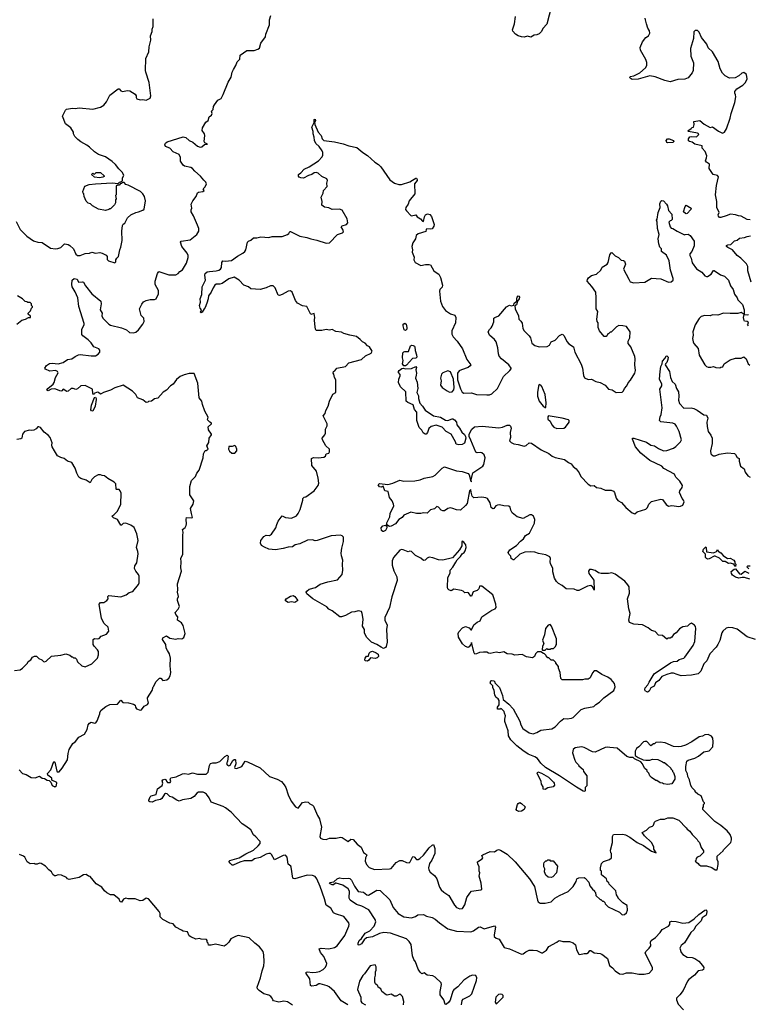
# Model space of a CAD drawing. Extents: x 2220520 to 2384350, y 721165 to 893491.
# Tile 197 of 256: x 2339110 to 2347728, y 817142 to 828785. Entities that reach past the tile are written whole.
import ezdxf

# ---------------------------------------------------------------- set-up
doc = ezdxf.new("R2010")
doc.units = 0

msp = doc.modelspace()

# ---------------------------------------------------------------- linework, layer by layer
at = {"layer": '0CON20XD'}
for points in [[(2345402, 828945), (2345345, 828732), (2345299, 828681), (2345281, 828645), (2345255, 828620), (2345225, 828606), (2345196, 828604), (2345155, 828578), (2345115, 828592), (2345075, 828580), (2345045, 828582), (2345005, 828593), (2344973, 828615), (2344941, 828651), (2344940, 828665), (2344964, 828736), (2344976, 828824)], [(2339103, 819915), (2339145, 819873), (2339185, 819859), (2339245, 819823), (2339295, 819820), (2339345, 819838), (2339375, 819817), (2339405, 819812), (2339435, 819792), (2339458, 819788), (2339478, 819768), (2339495, 819730), (2339525, 819712), (2339545, 819730), (2339548, 819765), (2339492, 819792), (2339492, 819815), (2339441, 819851), (2339438, 819872), (2339477, 819915), (2339515, 820012), (2339526, 820005), (2339549, 819899), (2339555, 819892), (2339575, 819892), (2339614, 819936), (2339676, 820034), (2339682, 820108), (2339696, 820155), (2339738, 820225), (2339771, 820249), (2339810, 820300), (2339875, 820337), (2339908, 820392), (2339918, 820445), (2339935, 820467), (2339955, 820477), (2339995, 820468), (2340009, 820471), (2340026, 820494), (2340058, 820575), (2340058, 820592), (2340075, 820620), (2340130, 820665), (2340175, 820687), (2340268, 820692), (2340305, 820738), (2340331, 820711), (2340396, 820706), (2340455, 820692), (2340475, 820680), (2340478, 820655), (2340490, 820635), (2340535, 820622), (2340550, 820625), (2340584, 820666), (2340623, 820687), (2340632, 820705), (2340620, 820755), (2340623, 820767), (2340676, 820854), (2340688, 820895), (2340698, 820905), (2340720, 820955), (2340765, 821000), (2340778, 820998), (2340805, 820970), (2340852, 820978), (2340875, 821000), (2340888, 821025), (2340896, 821065), (2340889, 821145), (2340894, 821235), (2340881, 821285), (2340860, 821325), (2340844, 821355), (2340839, 821395), (2340799, 821455), (2340802, 821475), (2340845, 821499), (2340885, 821471), (2340955, 821460), (2340985, 821468), (2341026, 821464), (2341051, 821479), (2341067, 821525), (2341045, 821620), (2341025, 821652), (2340978, 821685), (2340980, 821725), (2340955, 821750), (2340948, 821775), (2340986, 821814), (2340999, 821845), (2340977, 821915), (2340978, 821935), (2340990, 821965), (2340977, 822015), (2340982, 822045), (2340978, 822115), (2341024, 822265), (2341016, 822305), (2341021, 822375), (2341017, 822415), (2341038, 822465), (2341038, 822685), (2341044, 822725), (2341037, 822755), (2341069, 822781), (2341078, 822805), (2341083, 822825), (2341080, 822875), (2341085, 822898), (2341145, 822894), (2341155, 822900), (2341141, 822945), (2341130, 823005), (2341162, 823058), (2341170, 823095), (2341124, 823165), (2341123, 823265), (2341144, 823336), (2341188, 823382), (2341206, 823424), (2341232, 823458), (2341279, 823605), (2341285, 823650), (2341305, 823690), (2341315, 823690), (2341338, 823705), (2341323, 823747), (2341347, 823785), (2341350, 823835), (2341380, 823875), (2341380, 823885), (2341342, 823935), (2341338, 823972), (2341380, 824005), (2341380, 824015), (2341360, 824025), (2341333, 824053), (2341340, 824085), (2341300, 824155), (2341273, 824235), (2341266, 824276), (2341234, 824315), (2341216, 824486), (2341175, 824600), (2341115, 824602), (2341055, 824587), (2341008, 824565), (2340965, 824530), (2340924, 824476), (2340894, 824456), (2340845, 824406), (2340808, 824382), (2340745, 824308), (2340705, 824302), (2340670, 824275), (2340635, 824272), (2340625, 824262), (2340605, 824258), (2340568, 824288), (2340505, 824312), (2340484, 824354), (2340445, 824394), (2340335, 824462), (2340235, 824433), (2340185, 824404), (2340102, 824378), (2340075, 824360), (2340065, 824358), (2340042, 824375), (2340025, 824379), (2339992, 824365), (2339985, 824350), (2339974, 824364), (2339972, 824415), (2339885, 824460), (2339835, 824456), (2339795, 824420), (2339776, 824414), (2339744, 824424), (2339717, 824423), (2339685, 824394), (2339668, 824388), (2339625, 824418), (2339608, 824395), (2339595, 824391), (2339525, 824422), (2339483, 824417), (2339445, 824398), (2339432, 824405), (2339443, 824425), (2339505, 824474), (2339519, 824495), (2339534, 824556), (2339565, 824610), (2339557, 824625), (2339535, 824636), (2339465, 824627), (2339415, 824652), (2339408, 824665), (2339428, 824695), (2339462, 824718), (2339495, 824724), (2339565, 824714), (2339625, 824731), (2339674, 824766), (2339726, 824774), (2339765, 824804), (2339805, 824822), (2339826, 824826), (2339955, 824809), (2340005, 824809), (2340039, 824831), (2340057, 824855), (2340058, 824878), (2340048, 824895), (2339988, 824918), (2339956, 824966), (2339921, 825001), (2339857, 825045), (2339845, 825062), (2339847, 825125), (2339872, 825175), (2339873, 825193), (2339811, 825395), (2339799, 825495), (2339768, 825568), (2339729, 825625), (2339727, 825655), (2339730, 825705), (2339754, 825726), (2339788, 825715), (2339805, 825683), (2339854, 825686), (2339865, 825680), (2339890, 825640), (2339965, 825544), (2340068, 825458), (2340074, 825426), (2340062, 825355), (2340086, 825315), (2340081, 825285), (2340093, 825255), (2340165, 825183), (2340185, 825171), (2340315, 825143), (2340375, 825117), (2340408, 825088), (2340455, 825081), (2340485, 825091), (2340515, 825116), (2340568, 825185), (2340584, 825215), (2340577, 825255), (2340548, 825288), (2340527, 825365), (2340555, 825423), (2340573, 825447), (2340605, 825463), (2340655, 825475), (2340705, 825476), (2340723, 825485), (2340751, 825545), (2340752, 825582), (2340714, 825655), (2340711, 825695), (2340741, 825785), (2340755, 825807), (2340875, 825768), (2340955, 825770), (2340985, 825782), (2341004, 825806), (2341035, 825827), (2341084, 825905), (2341102, 825975), (2341102, 825995), (2341089, 826025), (2341026, 826105), (2341014, 826156), (2341020, 826165), (2341127, 826183), (2341206, 826244), (2341228, 826285), (2341227, 826315), (2341214, 826354), (2341166, 826465), (2341137, 826515), (2341138, 826535), (2341147, 826555), (2341137, 826603), (2341156, 826644), (2341198, 826695), (2341212, 826738), (2341225, 826746), (2341277, 826753), (2341292, 826765), (2341280, 826785), (2341305, 826810), (2341318, 826845), (2341312, 826865), (2341288, 826888), (2341250, 826935), (2341183, 826993), (2341155, 827027), (2341135, 827037), (2341058, 827055), (2341045, 827064), (2341014, 827114), (2341011, 827155), (2340995, 827193), (2340925, 827221), (2340885, 827267), (2340833, 827285), (2340827, 827305), (2340836, 827325), (2340855, 827340), (2341045, 827400), (2341075, 827391), (2341115, 827356), (2341158, 827338), (2341215, 827290), (2341245, 827277), (2341265, 827280), (2341295, 827310), (2341330, 827315), (2341300, 827330), (2341292, 827345), (2341298, 827415), (2341294, 827435), (2341270, 827475), (2341274, 827505), (2341313, 827575), (2341338, 827595), (2341350, 827635), (2341380, 827655), (2341388, 827675), (2341380, 827705), (2341400, 827725), (2341403, 827757), (2341415, 827780), (2341455, 827832), (2341492, 827855), (2341518, 827902), (2341576, 828045), (2341611, 828105), (2341624, 828165), (2341637, 828195), (2341668, 828245), (2341684, 828286), (2341712, 828318), (2341718, 828365), (2341795, 828422), (2341885, 828423), (2341925, 828437), (2341945, 828450), (2341964, 828506), (2342016, 828584), (2342021, 828615), (2342063, 828725), (2342063, 828785), (2342080, 828835)], [(2339069, 826399), (2339115, 826303), (2339194, 826224), (2339275, 826171), (2339325, 826156), (2339375, 826150), (2339474, 826085), (2339535, 826076), (2339562, 826078), (2339598, 826092), (2339635, 826130), (2339645, 826133), (2339685, 826126), (2339705, 826114), (2339745, 826074), (2339775, 826013), (2339795, 825998), (2339825, 825998), (2339885, 826020), (2339935, 826024), (2339965, 826036), (2340005, 826026), (2340057, 826033), (2340086, 826026), (2340132, 826002), (2340143, 825985), (2340145, 825950), (2340160, 825935), (2340235, 825910), (2340247, 825923), (2340248, 825945), (2340258, 825965), (2340277, 825985), (2340293, 826065), (2340307, 826095), (2340322, 826175), (2340317, 826285), (2340325, 826350), (2340334, 826366), (2340355, 826380), (2340387, 826443), (2340424, 826476), (2340485, 826507), (2340517, 826513), (2340568, 826532), (2340584, 826546), (2340600, 826645), (2340586, 826696), (2340568, 826725), (2340538, 826755), (2340395, 826830), (2340365, 826838), (2340345, 826860), (2340325, 826860), (2340315, 826850), (2340302, 826848), (2340285, 826830), (2340265, 826830), (2340252, 826818), (2340250, 826715), (2340242, 826705), (2340250, 826665), (2340242, 826655), (2340242, 826618), (2340230, 826595), (2340185, 826550), (2340175, 826550), (2340165, 826540), (2340125, 826530), (2340043, 826543), (2339970, 826585), (2339947, 826607), (2339920, 826615), (2339895, 826640), (2339873, 826693), (2339870, 826725), (2339860, 826735), (2339858, 826755), (2339880, 826815), (2339933, 826837), (2340005, 826846), (2340205, 826856), (2340275, 826850), (2340290, 826865), (2340315, 826870), (2340328, 826882), (2340327, 826913), (2340342, 826945), (2340323, 826983), (2340281, 827021), (2340243, 827073), (2340205, 827108), (2340125, 827163), (2340042, 827192), (2339995, 827223), (2339935, 827277), (2339905, 827303), (2339835, 827341), (2339798, 827368), (2339763, 827405), (2339748, 827435), (2339746, 827455), (2339716, 827505), (2339653, 827553), (2339618, 827645), (2339650, 827715), (2339665, 827726), (2339735, 827740), (2339765, 827734), (2339815, 827744), (2339975, 827729), (2340065, 827749), (2340107, 827775), (2340137, 827815), (2340178, 827892), (2340275, 827968), (2340285, 827968), (2340306, 827946), (2340325, 827936), (2340385, 827950), (2340414, 827944), (2340474, 827904), (2340486, 827886), (2340487, 827865), (2340495, 827851), (2340535, 827838), (2340565, 827840), (2340605, 827832), (2340653, 827857), (2340662, 827885), (2340643, 828043), (2340604, 828164), (2340598, 828185), (2340602, 828325), (2340638, 828405), (2340642, 828465), (2340662, 828545), (2340657, 828593), (2340678, 828645), (2340678, 828675), (2340688, 828705), (2340690, 828795)], [(2347053, 827497), (2347065, 827510), (2347080, 827515), (2347088, 827545), (2347085, 827580), (2347155, 827592), (2347205, 827548), (2347275, 827512), (2347305, 827518), (2347375, 827468), (2347423, 827443), (2347446, 827454), (2347472, 827495), (2347515, 827620), (2347526, 827675), (2347567, 827805), (2347581, 827875), (2347577, 827897), (2347567, 827915), (2347570, 827935), (2347594, 827966), (2347665, 828012), (2347695, 828042), (2347716, 828085), (2347706, 828136), (2347675, 828162), (2347650, 828155), (2347615, 828122), (2347572, 828098), (2347505, 828092), (2347455, 828122), (2347422, 828155), (2347397, 828205), (2347370, 828290), (2347305, 828407), (2347254, 828454), (2347236, 828495), (2347173, 828575), (2347146, 828636), (2347129, 828659), (2347098, 828658), (2347085, 828640), (2347078, 828562), (2347044, 828445), (2347047, 828355), (2347080, 828275), (2347077, 828185), (2347064, 828156), (2347015, 828098), (2346976, 828084), (2346895, 828077), (2346805, 828050), (2346740, 828065), (2346625, 828109), (2346565, 828120), (2346425, 828084), (2346355, 828079), (2346332, 828095), (2346328, 828105), (2346332, 828115), (2346375, 828122), (2346445, 828156), (2346511, 828215), (2346529, 828245), (2346528, 828278), (2346517, 828313), (2346452, 828425), (2346450, 828455), (2346478, 828525), (2346517, 828573), (2346546, 828594), (2346562, 828625), (2346558, 828655), (2346540, 828685), (2346523, 828735), (2346512, 828785), (2346508, 828805)], [(2345675, 820552), (2345753, 820627), (2345795, 820642), (2345902, 820665), (2345925, 820688), (2345968, 820715), (2346018, 820765), (2346136, 820854), (2346154, 820896), (2346146, 820936), (2346105, 820982), (2346065, 821010), (2345995, 821043), (2345934, 821084), (2345905, 821087), (2345885, 821062), (2345858, 821002), (2345835, 820988), (2345795, 820988), (2345765, 820979), (2345525, 820978), (2345511, 820995), (2345503, 821065), (2345482, 821115), (2345482, 821135), (2345450, 821175), (2345450, 821185), (2345425, 821210), (2345395, 821210), (2345368, 821238), (2345355, 821240), (2345342, 821252), (2345338, 821268), (2345318, 821288), (2345305, 821290), (2345275, 821310), (2345235, 821310), (2345210, 821285), (2345200, 821255), (2345175, 821240), (2345105, 821252), (2345055, 821280), (2344965, 821272), (2344935, 821282), (2344875, 821288), (2344835, 821308), (2344785, 821300), (2344745, 821307), (2344675, 821290), (2344655, 821293), (2344635, 821307), (2344597, 821307), (2344548, 821302), (2344513, 821287), (2344495, 821282), (2344485, 821300), (2344455, 821420), (2344452, 821405), (2344425, 821368), (2344415, 821362), (2344382, 821372), (2344348, 821405), (2344302, 821485), (2344298, 821525), (2344303, 821545), (2344348, 821595), (2344385, 821609), (2344425, 821594), (2344445, 821570), (2344455, 821570), (2344481, 821629), (2344520, 821660), (2344555, 821677), (2344577, 821725), (2344695, 821804), (2344735, 821820), (2344744, 821836), (2344741, 821875), (2344708, 821985), (2344577, 822087), (2344550, 822085), (2344540, 822055), (2344523, 822037), (2344475, 822018), (2344455, 821968), (2344445, 821968), (2344418, 822008), (2344405, 822013), (2344375, 822008), (2344355, 822028), (2344336, 822036), (2344245, 822050), (2344215, 822032), (2344185, 822042), (2344174, 822054), (2344170, 822075), (2344176, 822184), (2344200, 822245), (2344202, 822275), (2344235, 822312), (2344268, 822372), (2344284, 822396), (2344325, 822438), (2344342, 822468), (2344367, 822483), (2344380, 822505), (2344391, 822545), (2344387, 822575), (2344365, 822608), (2344345, 822620), (2344338, 822605), (2344340, 822565), (2344314, 822516), (2344230, 822420), (2344115, 822393), (2344065, 822396), (2343995, 822422), (2343955, 822428), (2343931, 822419), (2343905, 822393), (2343885, 822390), (2343856, 822416), (2343791, 822451), (2343745, 822497), (2343725, 822500), (2343705, 822493), (2343646, 822516), (2343625, 822519), (2343605, 822513), (2343533, 822425), (2343514, 822386), (2343514, 822335), (2343535, 822268), (2343569, 822195), (2343574, 822155), (2343511, 821959), (2343483, 821835), (2343428, 821715), (2343428, 821685), (2343456, 821625), (2343448, 821575), (2343458, 821425), (2343445, 821372), (2343435, 821360), (2343415, 821351), (2343384, 821364), (2343335, 821398), (2343273, 821423), (2343214, 821485), (2343190, 821535), (2343188, 821575), (2343166, 821615), (2343171, 821695), (2343161, 821765), (2343152, 821785), (2343115, 821796), (2343075, 821782), (2343035, 821778), (2342965, 821741), (2342917, 821723), (2342895, 821724), (2342805, 821794), (2342767, 821815), (2342744, 821844), (2342577, 821937), (2342506, 821995), (2342497, 822015), (2342505, 822029), (2342535, 822049), (2342608, 822072), (2342665, 822109), (2342755, 822137), (2342868, 822162), (2342924, 822226), (2342934, 822275), (2342927, 822345), (2342931, 822395), (2342916, 822445), (2342914, 822475), (2342919, 822535), (2342940, 822615), (2342940, 822665), (2342925, 822680), (2342905, 822688), (2342795, 822681), (2342630, 822625), (2342605, 822622), (2342574, 822634), (2342515, 822630), (2342424, 822586), (2342368, 822575), (2342335, 822551), (2342285, 822549), (2342225, 822531), (2342135, 822518), (2342055, 822524), (2342005, 822548), (2341969, 822569), (2341958, 822595), (2341964, 822625), (2341996, 822674), (2342025, 822688), (2342064, 822686), (2342088, 822702), (2342140, 822775), (2342150, 822815), (2342169, 822855), (2342215, 822918), (2342255, 822900), (2342325, 822891), (2342383, 822917), (2342403, 822945), (2342426, 822994), (2342458, 823105), (2342458, 823125), (2342475, 823140), (2342496, 823144), (2342595, 823213), (2342639, 823275), (2342649, 823305), (2342640, 823365), (2342619, 823445), (2342567, 823515), (2342562, 823595), (2342585, 823609), (2342644, 823604), (2342707, 823613), (2342728, 823625), (2342735, 823650), (2342765, 823660), (2342773, 823675), (2342775, 823708), (2342730, 823745), (2342690, 823815), (2342688, 823835), (2342718, 823875), (2342727, 823895), (2342728, 823945), (2342747, 823983), (2342748, 824005), (2342698, 824102), (2342725, 824130), (2342730, 824165), (2342760, 824215), (2342776, 824274), (2342814, 824356), (2342850, 824375), (2342848, 824525), (2342833, 824553), (2342827, 824595), (2342818, 824605), (2342822, 824625), (2342836, 824634), (2342860, 824665), (2342964, 824686), (2343004, 824726), (2343152, 824765), (2343199, 824811), (2343269, 824841), (2343280, 824865), (2343248, 824915), (2343225, 824927), (2343195, 824960), (2343164, 824974), (2343137, 825005), (2343095, 825038), (2343015, 825053), (2342945, 825074), (2342915, 825090), (2342848, 825098), (2342805, 825120), (2342775, 825112), (2342735, 825122), (2342685, 825108), (2342615, 825108), (2342607, 825125), (2342599, 825185), (2342597, 825235), (2342602, 825265), (2342595, 825310), (2342555, 825300), (2342505, 825392), (2342455, 825400), (2342395, 825433), (2342374, 825465), (2342334, 825564), (2342315, 825580), (2342284, 825576), (2342215, 825534), (2342182, 825522), (2342167, 825527), (2342133, 825613), (2342107, 825637), (2342075, 825638), (2342025, 825616), (2341955, 825596), (2341845, 825604), (2341815, 825628), (2341762, 825645), (2341707, 825707), (2341645, 825740), (2341585, 825722), (2341505, 825665), (2341478, 825658), (2341435, 825657), (2341419, 825645), (2341398, 825615), (2341376, 825564), (2341342, 825518), (2341341, 825485), (2341325, 825432), (2341305, 825382), (2341292, 825368), (2341270, 825325), (2341255, 825320), (2341250, 825325), (2341260, 825355), (2341243, 825373), (2341238, 825405), (2341249, 825445), (2341244, 825485), (2341264, 825536), (2341268, 825625), (2341306, 825705), (2341299, 825765), (2341303, 825785), (2341328, 825802), (2341355, 825809), (2341435, 825816), (2341467, 825825), (2341485, 825836), (2341497, 825853), (2341501, 825915), (2341513, 825935), (2341545, 825931), (2341615, 825937), (2341685, 825990), (2341749, 826025), (2341773, 826045), (2341784, 826065), (2341804, 826155), (2341815, 826168), (2341845, 826178), (2341875, 826207), (2341915, 826207), (2341961, 826219), (2342055, 826210), (2342095, 826220), (2342215, 826220), (2342276, 826244), (2342293, 826257), (2342305, 826280), (2342315, 826280), (2342425, 826226), (2342508, 826208), (2342555, 826192), (2342625, 826179), (2342735, 826141), (2342775, 826148), (2342871, 826245), (2342927, 826263), (2342940, 826275), (2342934, 826304), (2342913, 826335), (2342924, 826346), (2342977, 826363), (2342990, 826385), (2342982, 826432), (2342925, 826532), (2342893, 826543), (2342805, 826542), (2342765, 826562), (2342715, 826568), (2342683, 826593), (2342688, 826635), (2342674, 826685), (2342698, 826735), (2342703, 826765), (2342747, 826813), (2342743, 826853), (2342752, 826885), (2342742, 826905), (2342682, 826932), (2342639, 826969), (2342615, 826979), (2342595, 826974), (2342565, 826953), (2342525, 826944), (2342465, 826911), (2342434, 826914), (2342415, 826923), (2342406, 826935), (2342407, 826955), (2342437, 826975), (2342475, 827017), (2342535, 827047), (2342644, 827115), (2342687, 827163), (2342694, 827185), (2342694, 827215), (2342686, 827236), (2342651, 827285), (2342613, 827323), (2342596, 827355), (2342594, 827395), (2342581, 827435), (2342582, 827465), (2342566, 827515), (2342592, 827568), (2342593, 827605), (2342605, 827610), (2342609, 827595), (2342598, 827572), (2342600, 827545), (2342641, 827455), (2342677, 827415), (2342688, 827375), (2342706, 827356), (2342835, 827342), (2342935, 827318), (2343005, 827292), (2343098, 827275), (2343168, 827215), (2343225, 827178), (2343312, 827102), (2343355, 827073), (2343383, 827045), (2343490, 826890), (2343542, 826852), (2343593, 826837), (2343625, 826837), (2343725, 826869), (2343758, 826888), (2343795, 826910), (2343805, 826910), (2343810, 826895), (2343810, 826885), (2343781, 826845), (2343784, 826726), (2343715, 826642), (2343704, 826605), (2343676, 826565), (2343675, 826542), (2343684, 826524), (2343735, 826468), (2343746, 826464), (2343797, 826477), (2343812, 826455), (2343851, 826431), (2343875, 826402), (2343885, 826400), (2343898, 826455), (2343911, 826479), (2343935, 826488), (2343962, 826481), (2343979, 826459), (2344011, 826365), (2344010, 826345), (2343987, 826313), (2343965, 826307), (2343925, 826312), (2343918, 826305), (2343915, 826282), (2343825, 826254), (2343798, 826235), (2343790, 826195), (2343762, 826145), (2343750, 826105), (2343757, 826065), (2343754, 826035), (2343776, 825976), (2343772, 825945), (2343789, 825915), (2343855, 825878), (2343910, 825890), (2343955, 825892), (2343968, 825888), (2344010, 825815), (2344035, 825796)], [(2347752, 826418), (2347715, 826422), (2347645, 826462), (2347614, 826464), (2347576, 826476), (2347516, 826486), (2347466, 826464), (2347405, 826448), (2347388, 826448), (2347375, 826462), (2347371, 826479), (2347384, 826506), (2347357, 826565), (2347357, 826637), (2347340, 826715), (2347352, 826825), (2347376, 826926), (2347362, 826942), (2347312, 826955), (2347266, 827026), (2347270, 827075), (2347232, 827102), (2347222, 827115), (2347235, 827150), (2347236, 827175), (2347217, 827225), (2347182, 827265), (2347182, 827295), (2347095, 827315), (2347065, 827336), (2347033, 827343), (2347022, 827352), (2347021, 827375), (2347035, 827401), (2347055, 827405), (2347115, 827402), (2347140, 827425), (2347141, 827435), (2347128, 827445), (2347020, 827465), (2347012, 827472), (2347053, 827497)], [(2346775, 827328), (2346764, 827335), (2346757, 827355), (2346774, 827375), (2346792, 827375), (2346842, 827355), (2346848, 827345), (2346835, 827334), (2346775, 827328)], [(2340055, 826917), (2339994, 826924), (2339960, 826955), (2339975, 826970), (2339982, 826962), (2339995, 826960), (2340015, 826980), (2340065, 826980), (2340108, 826938), (2340108, 826932), (2340095, 826923), (2340055, 826917)], [(2344035, 825796), (2344066, 825775), (2344089, 825735), (2344110, 825645), (2344107, 825623), (2344081, 825595), (2344074, 825575), (2344088, 825458), (2344112, 825392), (2344145, 825346), (2344207, 825307), (2344255, 825290), (2344269, 825265), (2344265, 825202), (2344220, 825105), (2344223, 825065), (2344236, 825036), (2344283, 824985), (2344347, 824895), (2344400, 824765), (2344448, 824705), (2344439, 824691), (2344416, 824674), (2344334, 824646), (2344309, 824631), (2344287, 824605), (2344288, 824525), (2344325, 824420), (2344345, 824380), (2344365, 824367), (2344455, 824371), (2344515, 824353), (2344635, 824351), (2344665, 824350), (2344695, 824360), (2344763, 824425), (2344833, 824567), (2344909, 824635), (2344922, 824655), (2344922, 824665), (2344895, 824702), (2344810, 824775), (2344783, 824805), (2344773, 824835), (2344766, 824906), (2344744, 824974), (2344725, 825002), (2344668, 825055), (2344653, 825093), (2344665, 825120), (2344685, 825140), (2344697, 825163), (2344717, 825213), (2344720, 825255), (2344730, 825265), (2344778, 825285), (2344869, 825391), (2344905, 825408), (2344925, 825403), (2344955, 825408), (2344960, 825435), (2344990, 825455), (2344989, 825485), (2344994, 825505), (2345005, 825518), (2345015, 825516), (2345021, 825505), (2345018, 825485), (2344997, 825455), (2344988, 825415), (2344968, 825402), (2344971, 825365), (2345008, 825285), (2345012, 825245), (2345039, 825219), (2345052, 825195), (2345062, 825135), (2345078, 825105), (2345138, 825045), (2345150, 825025), (2345169, 824959), (2345203, 824933), (2345255, 824918), (2345349, 824921), (2345377, 824935), (2345398, 824975), (2345444, 824996), (2345495, 825050), (2345525, 825068), (2345535, 825062), (2345550, 825045), (2345580, 824980), (2345605, 824954), (2345659, 824915), (2345676, 824855), (2345753, 824713), (2345767, 824665), (2345778, 824578), (2345792, 824552), (2345835, 824530), (2345875, 824533), (2345925, 824506), (2345975, 824495), (2346034, 824465), (2346075, 824417), (2346117, 824407), (2346165, 824378), (2346235, 824380), (2346253, 824397), (2346262, 824425), (2346292, 824455), (2346309, 824491), (2346335, 824522), (2346384, 824605), (2346392, 824635), (2346384, 824705), (2346390, 824775), (2346385, 824802), (2346339, 824915), (2346306, 824956), (2346306, 824985), (2346326, 825025), (2346329, 825095), (2346286, 825156), (2346243, 825167), (2346195, 825168), (2346170, 825155), (2346105, 825090), (2346095, 825090), (2346075, 825070), (2346065, 825070), (2346060, 825055), (2346045, 825040), (2346025, 825040), (2345968, 825105), (2345953, 825145), (2345952, 825202), (2345942, 825215), (2345938, 825245), (2345947, 825335), (2345928, 825365), (2345930, 825495), (2345923, 825563), (2345879, 825629), (2345823, 825695), (2345826, 825714), (2345838, 825732), (2345875, 825759), (2345932, 825775), (2345985, 825822), (2346001, 825859), (2346060, 825895), (2346070, 825915), (2346089, 826005), (2346105, 826030), (2346115, 826031), (2346155, 825992), (2346193, 825973), (2346225, 825940), (2346252, 825938), (2346265, 825930), (2346276, 825894), (2346250, 825835), (2346314, 825716), (2346330, 825685), (2346375, 825672), (2346505, 825682), (2346585, 825730), (2346695, 825720), (2346785, 825681), (2346815, 825684), (2346840, 825705), (2346841, 825725), (2346807, 825825), (2346791, 825935), (2346759, 825999), (2346700, 826045), (2346700, 826075), (2346680, 826095), (2346668, 826135), (2346660, 826195), (2346672, 826245), (2346654, 826315), (2346652, 826392), (2346642, 826415), (2346652, 826428), (2346662, 826505), (2346686, 826565), (2346683, 826607), (2346695, 826640), (2346707, 826647), (2346725, 826643), (2346762, 826605), (2346774, 826585), (2346785, 826528), (2346824, 826485), (2346827, 826423), (2346815, 826410), (2346802, 826408), (2346788, 826392), (2346804, 826334), (2346815, 826322), (2346837, 826317), (2346886, 826286), (2346973, 826243), (2346980, 826245), (2347015, 826248), (2347040, 826235), (2347087, 826167), (2347087, 826113), (2347062, 826045), (2347038, 826015), (2347037, 825995), (2347052, 825965), (2347065, 825910), (2347115, 825839), (2347179, 825799), (2347215, 825758), (2347235, 825750), (2347245, 825748), (2347288, 825775), (2347315, 825820), (2347325, 825820), (2347400, 825770), (2347445, 825752), (2347494, 825705), (2347519, 825639), (2347550, 825595), (2347565, 825538), (2347598, 825498), (2347605, 825472), (2347658, 825418), (2347680, 825355), (2347680, 825300), (2347716, 825294), (2347732, 825298)], [(2346995, 826488), (2346985, 826492), (2346963, 826515), (2346983, 826577), (2346995, 826592), (2347054, 826555), (2347050, 826540), (2347005, 826492), (2346995, 826488)], [(2347760, 825680), (2347724, 825814), (2347722, 825865), (2347708, 825898), (2347640, 825965), (2347597, 825997), (2347542, 826065), (2347485, 826090), (2347470, 826105), (2347472, 826115), (2347485, 826122), (2347520, 826125), (2347565, 826170), (2347595, 826180), (2347625, 826202), (2347685, 826208), (2347715, 826222), (2347755, 826228)], [(2339078, 825185), (2339136, 825234), (2339180, 825245), (2339215, 825262), (2339237, 825263), (2339238, 825278), (2339212, 825302), (2339210, 825315), (2339238, 825342), (2339250, 825375), (2339260, 825385), (2339260, 825395), (2339250, 825405), (2339250, 825425), (2339235, 825440), (2339205, 825440), (2339195, 825450), (2339173, 825453), (2339143, 825483), (2339085, 825518)], [(2347732, 825165), (2347720, 825185), (2347730, 825195), (2347725, 825210), (2347715, 825217), (2347685, 825220), (2347678, 825228), (2347673, 825265), (2347680, 825300), (2347645, 825324), (2347605, 825310), (2347515, 825309), (2347435, 825316), (2347368, 825292), (2347305, 825297), (2347275, 825282), (2347215, 825288), (2347170, 825275), (2347147, 825253), (2347098, 825175), (2347070, 825095), (2347077, 825055), (2347067, 825015), (2347074, 824975), (2347084, 824955), (2347136, 824896), (2347148, 824818), (2347213, 824703), (2347232, 824685), (2347255, 824677), (2347285, 824677), (2347315, 824686), (2347345, 824673), (2347392, 824668), (2347403, 824677), (2347425, 824680), (2347442, 824715), (2347515, 824762), (2347575, 824781), (2347645, 824781), (2347675, 824800), (2347703, 824775), (2347726, 824716), (2347745, 824700)], [(2343675, 825111), (2343659, 825119), (2343644, 825166), (2343646, 825185), (2343665, 825196), (2343680, 825185), (2343691, 825145), (2343688, 825125), (2343675, 825111)], [(2343675, 824693), (2343654, 824694), (2343636, 824715), (2343647, 824755), (2343637, 824787), (2343643, 824847), (2343652, 824858), (2343665, 824862), (2343708, 824862), (2343733, 824927), (2343745, 824936), (2343765, 824934), (2343780, 824925), (2343784, 824915), (2343787, 824875), (2343805, 824822), (2343806, 824794), (2343795, 824782), (2343755, 824780), (2343685, 824698), (2343675, 824693)], [(2343494, 823296), (2343525, 823304), (2343605, 823338), (2343655, 823330), (2343785, 823332), (2343845, 823342), (2343895, 823364), (2343995, 823383), (2344025, 823400), (2344107, 823483), (2344135, 823498), (2344275, 823450), (2344345, 823442), (2344415, 823420), (2344426, 823405), (2344445, 823330), (2344455, 823320), (2344452, 823345), (2344468, 823425), (2344589, 823505), (2344601, 823525), (2344616, 823605), (2344605, 823638), (2344575, 823663), (2344555, 823668), (2344523, 823663), (2344505, 823671), (2344445, 823812), (2344427, 823857), (2344427, 823885), (2344457, 823943), (2344491, 823969), (2344581, 823979), (2344779, 823959), (2344822, 823968), (2344875, 823991), (2344902, 823992), (2344915, 823980), (2344922, 823955), (2344913, 823905), (2344914, 823845), (2344904, 823805), (2344924, 823785), (2344955, 823768), (2345005, 823761), (2345075, 823741), (2345102, 823748), (2345135, 823781), (2345165, 823776), (2345278, 823698), (2345367, 823657), (2345408, 823625), (2345445, 823608), (2345555, 823586), (2345600, 823550), (2345631, 823535), (2345655, 823503), (2345691, 823475), (2345729, 823425), (2345747, 823385), (2345834, 823294), (2345865, 823273), (2345905, 823277), (2345932, 823252), (2345984, 823244), (2346035, 823220), (2346105, 823222), (2346135, 823211), (2346147, 823195), (2346166, 823126), (2346185, 823098), (2346227, 823075), (2346279, 823015), (2346355, 822952), (2346385, 822942), (2346415, 822964), (2346515, 822997), (2346534, 823016), (2346553, 823055), (2346585, 823086), (2346695, 823114), (2346715, 823110), (2346755, 823052), (2346784, 823034), (2346825, 823041), (2346905, 823029), (2346928, 823032), (2346953, 823045), (2346970, 823085), (2346963, 823105), (2346944, 823125), (2346914, 823195), (2346918, 823215), (2346944, 823255), (2346949, 823275), (2346918, 823329), (2346872, 823375), (2346863, 823393), (2346855, 823410), (2346729, 823479), (2346705, 823504), (2346563, 823573), (2346455, 823660), (2346392, 823735), (2346357, 823825), (2346360, 823835), (2346375, 823836), (2346525, 823788), (2346575, 823754), (2346618, 823745), (2346665, 823713), (2346725, 823688), (2346765, 823690), (2346845, 823720), (2346872, 823738), (2346926, 823794), (2346936, 823815), (2346909, 823915), (2346880, 823980), (2346862, 824002), (2346835, 824015), (2346695, 824028), (2346679, 824045), (2346685, 824090), (2346696, 824115), (2346708, 824195), (2346684, 824386), (2346683, 824415), (2346707, 824455), (2346704, 824475), (2346679, 824535), (2346686, 824626), (2346694, 824686), (2346711, 824715), (2346712, 824748), (2346741, 824779), (2346755, 824806), (2346765, 824810), (2346779, 824795), (2346777, 824765), (2346765, 824733), (2346747, 824715), (2346746, 824705), (2346796, 824626), (2346808, 824555), (2346826, 824506), (2346864, 824475), (2346880, 824425), (2346902, 824385), (2346907, 824335), (2346903, 824285), (2346915, 824245), (2346965, 824192), (2347054, 824194), (2347085, 824186), (2347125, 824167), (2347204, 824114), (2347235, 824110), (2347251, 824075), (2347238, 824025), (2347240, 823975), (2347254, 823914), (2347285, 823873), (2347299, 823835), (2347301, 823775), (2347281, 823685), (2347285, 823650), (2347295, 823638), (2347315, 823628), (2347335, 823627), (2347384, 823646), (2347482, 823662), (2347564, 823654), (2347577, 823645), (2347597, 823607), (2347620, 823595), (2347620, 823565), (2347635, 823505), (2347680, 823475), (2347689, 823435), (2347721, 823391), (2347749, 823375)], [(2344305, 823756), (2344273, 823765), (2344266, 823795), (2344215, 823885), (2344155, 823915), (2344107, 823967), (2344035, 823989), (2343975, 823975), (2343951, 823949), (2343935, 823904), (2343916, 823884), (2343905, 823884), (2343881, 823901), (2343865, 823931), (2343835, 823964), (2343809, 824045), (2343807, 824145), (2343781, 824175), (2343765, 824230), (2343699, 824259), (2343681, 824275), (2343676, 824386), (2343615, 824443), (2343591, 824495), (2343593, 824535), (2343611, 824575), (2343610, 824590), (2343592, 824615), (2343592, 824625), (2343598, 824635), (2343631, 824659), (2343645, 824664), (2343675, 824657), (2343745, 824659), (2343795, 824686), (2343802, 824672), (2343796, 824644), (2343802, 824605), (2343799, 824581), (2343791, 824545), (2343810, 824500), (2343821, 824425), (2343808, 824375), (2343828, 824338), (2343829, 824305), (2343841, 824251), (2343876, 824215), (2343905, 824166), (2344005, 824100), (2344086, 824086), (2344145, 824048), (2344175, 824047), (2344225, 824067), (2344235, 824067), (2344252, 824055), (2344275, 824026), (2344281, 823995), (2344314, 823955), (2344339, 823909), (2344370, 823880), (2344384, 823855), (2344386, 823835), (2344372, 823778), (2344345, 823763), (2344305, 823756)], [(2344195, 824381), (2344225, 824383), (2344245, 824408), (2344250, 824435), (2344242, 824535), (2344205, 824623), (2344175, 824631), (2344115, 824608), (2344099, 824595), (2344087, 824545), (2344096, 824515), (2344087, 824465), (2344106, 824436), (2344165, 824396), (2344195, 824381)], [(2345325, 824198), (2345335, 824200), (2345339, 824255), (2345324, 824355), (2345285, 824448), (2345275, 824462), (2345255, 824470), (2345247, 824453), (2345234, 824376), (2345234, 824335), (2345241, 824311), (2345256, 824276), (2345302, 824215), (2345325, 824198)], [(2339975, 824157), (2339960, 824160), (2339952, 824172), (2339961, 824225), (2339993, 824317), (2340005, 824320), (2340016, 824306), (2340016, 824295), (2340004, 824215), (2339975, 824157)], [(2345465, 823951), (2345545, 823954), (2345564, 823966), (2345610, 824025), (2345610, 824045), (2345600, 824055), (2345525, 824074), (2345385, 824098), (2345365, 824100), (2345355, 824090), (2345355, 824062), (2345386, 824036), (2345404, 823995), (2345427, 823965), (2345465, 823951)], [(2339048, 821088), (2339115, 821097), (2339142, 821115), (2339203, 821177), (2339212, 821195), (2339242, 821215), (2339262, 821245), (2339285, 821260), (2339308, 821258), (2339335, 821232), (2339370, 821215), (2339390, 821195), (2339405, 821192), (2339425, 821200), (2339485, 821258), (2339595, 821270), (2339655, 821288), (2339705, 821270), (2339725, 821250), (2339735, 821250), (2339745, 821240), (2339765, 821240), (2339780, 821225), (2339795, 821190), (2339844, 821144), (2339886, 821134), (2339965, 821168), (2340030, 821235), (2340042, 821275), (2340042, 821315), (2340032, 821335), (2339992, 821375), (2339978, 821398), (2339980, 821455), (2339994, 821466), (2340035, 821463), (2340051, 821469), (2340075, 821497), (2340135, 821517), (2340163, 821555), (2340155, 821602), (2340110, 821645), (2340079, 821705), (2340050, 821875), (2340066, 821894), (2340107, 821893), (2340142, 821918), (2340157, 821935), (2340153, 821965), (2340163, 821977), (2340305, 821962), (2340370, 821985), (2340405, 822013), (2340448, 822025), (2340514, 822105), (2340522, 822125), (2340523, 822205), (2340516, 822226), (2340483, 822263), (2340467, 822295), (2340473, 822325), (2340495, 822362), (2340511, 822469), (2340509, 822495), (2340493, 822545), (2340510, 822625), (2340497, 822707), (2340465, 822782), (2340425, 822808), (2340365, 822833), (2340335, 822827), (2340315, 822807), (2340305, 822807), (2340266, 822876), (2340218, 822895), (2340198, 822915), (2340225, 822931), (2340265, 822973), (2340308, 823055), (2340310, 823185), (2340300, 823215), (2340285, 823230), (2340255, 823230), (2340250, 823235), (2340248, 823298), (2340227, 823317), (2340151, 823361), (2340115, 823393), (2340084, 823394), (2340065, 823402), (2340038, 823402), (2339995, 823378), (2339964, 823346), (2339945, 823308), (2339895, 823340), (2339835, 823358), (2339809, 823375), (2339784, 823424), (2339765, 823483), (2339725, 823548), (2339676, 823566), (2339635, 823597), (2339595, 823607), (2339558, 823628), (2339520, 823685), (2339496, 823735), (2339490, 823755), (2339493, 823783), (2339470, 823845), (2339450, 823870), (2339398, 823908), (2339355, 823962), (2339335, 823972), (2339325, 823972), (2339303, 823947), (2339279, 823931), (2339255, 823926), (2339225, 823931), (2339167, 823915), (2339144, 823885), (2339136, 823835), (2339125, 823827), (2339075, 823822)], [(2341618, 823658), (2341655, 823660), (2341678, 823685), (2341678, 823705), (2341665, 823740), (2341655, 823750), (2341625, 823740), (2341585, 823740), (2341578, 823705), (2341591, 823681), (2341618, 823658)], [(2347814, 821454), (2347715, 821488), (2347595, 821579), (2347545, 821593), (2347495, 821597), (2347465, 821588), (2347425, 821556), (2347413, 821535), (2347391, 821445), (2347369, 821395), (2347349, 821365), (2347274, 821285), (2347236, 821204), (2347204, 821166), (2347167, 821083), (2347135, 821049), (2347055, 821032), (2346935, 821028), (2346885, 821040), (2346845, 821058), (2346815, 821057), (2346765, 821043), (2346705, 821017), (2346669, 820971), (2346630, 820945), (2346613, 820905), (2346576, 820884), (2346554, 820846), (2346535, 820834), (2346510, 820850), (2346504, 820865), (2346509, 820885), (2346541, 820919), (2346555, 820952), (2346615, 821048), (2346809, 821181), (2346845, 821197), (2346885, 821201), (2346912, 821218), (2346965, 821235), (2346977, 821245), (2347074, 821386), (2347096, 821434), (2347109, 821585), (2347105, 821610), (2347092, 821625), (2347055, 821647), (2347032, 821638), (2347008, 821612), (2346955, 821607), (2346915, 821582), (2346875, 821533), (2346842, 821515), (2346825, 821483), (2346805, 821473), (2346778, 821472), (2346765, 821460), (2346712, 821502), (2346665, 821506), (2346625, 821550), (2346584, 821564), (2346544, 821594), (2346475, 821630), (2346376, 821636), (2346322, 821655), (2346314, 821685), (2346329, 821765), (2346315, 821820), (2346301, 821935), (2346324, 822005), (2346317, 822077), (2346305, 822103), (2346267, 822145), (2346155, 822229), (2346115, 822243), (2346074, 822236), (2345987, 822237), (2345956, 822246), (2345915, 822272), (2345875, 822282), (2345848, 822282), (2345838, 822265), (2345843, 822235), (2345899, 822159), (2345905, 822040), (2345890, 822075), (2345865, 822093), (2345825, 822087), (2345725, 822034), (2345705, 822034), (2345669, 822049), (2345575, 822053), (2345525, 822093), (2345485, 822116), (2345460, 822140), (2345435, 822180), (2345416, 822255), (2345417, 822295), (2345387, 822355), (2345384, 822375), (2345390, 822415), (2345380, 822435), (2345335, 822458), (2345245, 822472), (2345205, 822489), (2345146, 822494), (2345085, 822489), (2345026, 822464), (2344955, 822398), (2344945, 822398), (2344925, 822412), (2344920, 822440), (2344897, 822465), (2344889, 822485), (2344906, 822515), (2344985, 822566), (2345032, 822618), (2345069, 822645), (2345094, 822686), (2345142, 822715), (2345198, 822832), (2345204, 822874), (2345188, 822915), (2345165, 822929), (2345145, 822929), (2345065, 822888), (2344995, 822906), (2344934, 822954), (2344918, 822985), (2344912, 823022), (2344895, 823034), (2344836, 823036), (2344785, 823048), (2344760, 823045), (2344741, 823035), (2344717, 823003), (2344705, 822999), (2344688, 823015), (2344673, 823073), (2344642, 823122), (2344625, 823131), (2344575, 823139), (2344480, 823130), (2344462, 823152), (2344452, 823198), (2344445, 823228), (2344431, 823215), (2344404, 823065), (2344385, 823040), (2344325, 822986), (2344275, 822988), (2344235, 823006), (2344205, 823011), (2344175, 823004), (2344135, 822979), (2344115, 822976), (2344096, 822986), (2344065, 823020), (2344045, 823028), (2344015, 823002), (2343969, 822991), (2343929, 822951), (2343885, 822954), (2343855, 822947), (2343805, 822946), (2343735, 822960), (2343655, 822926), (2343633, 822897), (2343594, 822876), (2343555, 822825), (2343505, 822796), (2343485, 822793), (2343452, 822812), (2343453, 822835), (2343490, 822905), (2343492, 822945), (2343500, 822965), (2343529, 823015), (2343534, 823035), (2343530, 823055), (2343516, 823095), (2343486, 823135), (2343470, 823205), (2343430, 823215), (2343408, 823268), (2343385, 823258), (2343365, 823260), (2343350, 823285), (2343365, 823299), (2343465, 823288), (2343494, 823296)], [(2343415, 822733), (2343405, 822734), (2343391, 822745), (2343387, 822775), (2343405, 822800), (2343437, 822807), (2343452, 822795), (2343451, 822775), (2343436, 822745), (2343415, 822733)], [(2347575, 822320), (2347558, 822348), (2347515, 822360), (2347494, 822354), (2347455, 822380), (2347425, 822380), (2347386, 822416), (2347335, 822442), (2347325, 822442), (2347265, 822410), (2347245, 822407), (2347232, 822412), (2347220, 822425), (2347220, 822465), (2347192, 822495), (2347198, 822525), (2347225, 822550), (2347230, 822545), (2347232, 822492), (2347315, 822482), (2347350, 822495), (2347365, 822520), (2347372, 822502), (2347405, 822482), (2347430, 822450), (2347483, 822413), (2347515, 822416), (2347556, 822395), (2347570, 822375), (2347568, 822358), (2347580, 822345), (2347575, 822320)], [(2347745, 822171), (2347685, 822188), (2347655, 822190), (2347617, 822183), (2347575, 822194), (2347543, 822215), (2347530, 822235), (2347525, 822260), (2347562, 822288), (2347575, 822290), (2347625, 822232), (2347645, 822228), (2347688, 822262), (2347735, 822240)], [(2347735, 822290), (2347710, 822315), (2347724, 822326), (2347750, 822325)], [(2342285, 821893), (2342255, 821912), (2342254, 821925), (2342260, 821935), (2342315, 821970), (2342345, 821976), (2342365, 821964), (2342398, 821915), (2342365, 821894), (2342325, 821901), (2342285, 821893)], [(2345325, 821330), (2345345, 821350), (2345355, 821340), (2345385, 821340), (2345395, 821350), (2345425, 821350), (2345448, 821372), (2345450, 821385), (2345460, 821395), (2345458, 821465), (2345402, 821615), (2345385, 821632), (2345360, 821625), (2345330, 821585), (2345319, 821511), (2345294, 821446), (2345308, 821405), (2345293, 821377), (2345290, 821335), (2345295, 821330), (2345325, 821330)], [(2343225, 821201), (2343197, 821205), (2343192, 821215), (2343196, 821234), (2343212, 821258), (2343235, 821260), (2343244, 821296), (2343260, 821310), (2343285, 821316), (2343328, 821298), (2343351, 821281), (2343354, 821256), (2343340, 821240), (2343315, 821231), (2343261, 821239), (2343240, 821210), (2343225, 821201)], [(2341785, 819249), (2341740, 819275), (2341613, 819413), (2341544, 819464), (2341515, 819481), (2341375, 819533), (2341350, 819585), (2341319, 819625), (2341295, 819644), (2341279, 819649), (2341225, 819652), (2341205, 819640), (2341172, 819598), (2341135, 819577), (2341035, 819560), (2340995, 819544), (2340968, 819555), (2340915, 819591), (2340885, 819599), (2340855, 819629), (2340835, 819633), (2340824, 819626), (2340793, 819575), (2340775, 819562), (2340715, 819550), (2340675, 819531), (2340648, 819535), (2340638, 819545), (2340637, 819555), (2340654, 819596), (2340664, 819606), (2340725, 819622), (2340741, 819689), (2340795, 819728), (2340802, 819755), (2340794, 819785), (2340802, 819798), (2340826, 819806), (2340839, 819799), (2340845, 819780), (2340860, 819765), (2340888, 819765), (2340897, 819775), (2340888, 819805), (2340899, 819821), (2340962, 819832), (2341035, 819866), (2341065, 819871), (2341105, 819864), (2341155, 819878), (2341215, 819863), (2341315, 819864), (2341338, 819885), (2341354, 819965), (2341365, 819988), (2341395, 819997), (2341435, 819997), (2341478, 820012), (2341535, 820072), (2341565, 820088), (2341577, 820075), (2341569, 820015), (2341558, 819985), (2341568, 819968), (2341585, 819963), (2341599, 819971), (2341630, 820025), (2341645, 820037), (2341657, 820037), (2341663, 820033), (2341665, 819985), (2341652, 819942), (2341655, 819933), (2341675, 819929), (2341737, 819953), (2341775, 820018), (2341805, 820011), (2341955, 819938), (2342065, 819836), (2342155, 819806), (2342208, 819775), (2342238, 819738), (2342258, 819705), (2342287, 819617), (2342321, 819545), (2342372, 819475), (2342405, 819463), (2342455, 819528), (2342496, 819536), (2342521, 819531), (2342543, 819513), (2342575, 819497), (2342585, 819483), (2342632, 819375), (2342658, 819335), (2342678, 819235), (2342662, 819125), (2342667, 819105), (2342695, 819094), (2342735, 819092), (2342775, 819106), (2342855, 819106), (2342905, 819118), (2342925, 819113), (2342995, 819066), (2343027, 819093), (2343055, 819091), (2343102, 819035), (2343150, 819000), (2343178, 818938), (2343214, 818915), (2343216, 818905), (2343201, 818875), (2343196, 818835), (2343214, 818795), (2343245, 818761), (2343306, 818736), (2343485, 818742), (2343505, 818749), (2343563, 818817), (2343605, 818844), (2343635, 818842), (2343685, 818819), (2343715, 818814), (2343729, 818825), (2343755, 818883), (2343762, 818888), (2343776, 818885), (2343805, 818853), (2343825, 818854), (2343844, 818866), (2343886, 818904), (2343955, 818992), (2343990, 819025), (2344005, 819030), (2344020, 818985), (2344019, 818925), (2343984, 818845), (2343958, 818805), (2343944, 818754), (2343950, 818730), (2343967, 818705), (2344016, 818666), (2344043, 818625), (2344077, 818525), (2344097, 818495), (2344125, 818467), (2344185, 818429), (2344251, 818315), (2344277, 818287), (2344315, 818269), (2344346, 818274), (2344375, 818318), (2344399, 818405), (2344433, 818457), (2344455, 818478), (2344566, 818494), (2344578, 818502), (2344569, 818575), (2344543, 818655), (2344553, 818695), (2344546, 818716), (2344543, 818773), (2344528, 818798), (2344524, 818826), (2344580, 818860), (2344587, 818875), (2344578, 818902), (2344589, 818911), (2344673, 818947), (2344725, 818946), (2344755, 818966), (2344775, 818971), (2344796, 818966), (2344876, 818916), (2344970, 818825), (2345140, 818625), (2345200, 818535), (2345234, 818374), (2345244, 818354), (2345265, 818338), (2345325, 818338), (2345395, 818352), (2345440, 818395), (2345495, 818428), (2345596, 818474), (2345656, 818534), (2345692, 818595), (2345700, 818625), (2345723, 818637), (2345785, 818640), (2345800, 818635), (2345840, 818585), (2345853, 818543), (2345884, 818504), (2345910, 818485), (2345910, 818475), (2345920, 818465), (2345925, 818430), (2345975, 818380), (2345985, 818380), (2346005, 818360), (2346015, 818360), (2346030, 818345), (2346035, 818330), (2346070, 818295), (2346205, 818232), (2346238, 818198), (2346265, 818202), (2346287, 818225), (2346300, 818255), (2346295, 818310), (2346245, 818340), (2346190, 818395), (2346190, 818405), (2346170, 818435), (2346160, 818485), (2346082, 818562), (2346078, 818578), (2346060, 818595), (2346050, 818625), (2345992, 818672), (2345990, 818715), (2345980, 818725), (2345980, 818755), (2345993, 818807), (2346015, 818830), (2346087, 818853), (2346110, 818875), (2346110, 818925), (2346103, 818933), (2346098, 818965), (2346122, 819055), (2346120, 819125), (2346135, 819150), (2346245, 819152), (2346275, 819144), (2346325, 819117), (2346415, 819055), (2346489, 819019), (2346585, 818952), (2346637, 818933), (2346612, 818975), (2346610, 819005), (2346583, 819055), (2346499, 819135), (2346472, 819175), (2346525, 819200), (2346560, 819235), (2346595, 819250), (2346608, 819262), (2346620, 819295), (2346632, 819308), (2346688, 819332), (2346735, 819332), (2346775, 819348), (2346835, 819348), (2346905, 819320), (2346995, 819230), (2347004, 819214), (2347035, 819190), (2347065, 819150), (2347125, 819090), (2347130, 819075), (2347150, 819055), (2347172, 818995), (2347200, 818955), (2347200, 818935), (2347155, 818892), (2347125, 818880), (2347110, 818865), (2347107, 818843), (2347100, 818835), (2347136, 818806), (2347144, 818794), (2347168, 818778), (2347235, 818778), (2347295, 818758), (2347335, 818730), (2347358, 818732), (2347373, 818795), (2347372, 818825), (2347358, 818855), (2347358, 818892), (2347430, 818955), (2347435, 818970), (2347520, 819055), (2347530, 819085), (2347528, 819105), (2347515, 819150), (2347478, 819195), (2347405, 819258), (2347332, 819305), (2347190, 819445), (2347190, 819465), (2347200, 819475), (2347200, 819505), (2347210, 819515), (2347210, 819525), (2347200, 819535), (2347170, 819605), (2347130, 819625), (2347100, 819655), (2347100, 819665), (2347065, 819700), (2347048, 819728), (2347032, 819795), (2347012, 819835), (2347007, 819867), (2346990, 819905), (2346990, 819955), (2347000, 820015), (2347015, 820030), (2347097, 820053), (2347138, 820078), (2347203, 820127), (2347265, 820140), (2347310, 820185), (2347312, 820245), (2347307, 820287), (2347293, 820313), (2347253, 820333), (2347215, 820328), (2347187, 820313), (2347146, 820304), (2347060, 820245), (2346985, 820208), (2346935, 820192), (2346905, 820188), (2346845, 820190), (2346745, 820232), (2346685, 820242), (2346633, 820237), (2346618, 820222), (2346605, 820220), (2346575, 820200), (2346528, 820248), (2346505, 820250), (2346490, 820245), (2346434, 820186), (2346404, 820166), (2346390, 820135), (2346390, 820085), (2346425, 820060), (2346483, 820033), (2346515, 820028), (2346562, 820028), (2346595, 820040), (2346657, 820037), (2346715, 820010), (2346725, 820000), (2346735, 820000), (2346770, 819975), (2346810, 819935), (2346810, 819925), (2346830, 819905), (2346830, 819895), (2346842, 819882), (2346858, 819835), (2346858, 819805), (2346825, 819750), (2346775, 819740), (2346725, 819750), (2346715, 819758), (2346685, 819760), (2346645, 819790), (2346635, 819790), (2346582, 819822), (2346562, 819842), (2346550, 819875), (2346530, 819895), (2346530, 819905), (2346500, 819935), (2346478, 819985), (2346455, 820008), (2346380, 820045), (2346365, 820060), (2346325, 820060), (2346293, 820073), (2346175, 820172), (2346091, 820179), (2346065, 820183), (2346035, 820179), (2345915, 820124), (2345885, 820126), (2345787, 820177), (2345755, 820186), (2345680, 820175), (2345658, 820155), (2345648, 820115), (2345675, 820030), (2345690, 820005), (2345720, 819975), (2345725, 819960), (2345775, 819920), (2345780, 819895), (2345820, 819845), (2345820, 819725), (2345800, 819705), (2345800, 819665), (2345795, 819660), (2345775, 819664), (2345695, 819709), (2345495, 819844), (2345331, 819941), (2345274, 819994), (2345235, 820048), (2345205, 820067), (2345125, 820100), (2345062, 820142), (2344989, 820199), (2344918, 820268), (2344893, 820315), (2344889, 820375), (2344847, 820485), (2344847, 820515), (2344857, 820553), (2344843, 820583), (2344840, 820605), (2344805, 820640), (2344795, 820630), (2344763, 820633), (2344760, 820655), (2344782, 820685), (2344780, 820735), (2344768, 820755), (2344745, 820770), (2344729, 820799), (2344722, 820855), (2344708, 820885), (2344707, 820907), (2344675, 820940), (2344682, 820965), (2344695, 820972), (2344718, 820968), (2344730, 820955), (2344730, 820945), (2344785, 820890), (2344820, 820795), (2344830, 820745), (2344895, 820692), (2344946, 820636), (2345025, 820490), (2345038, 820445), (2345063, 820405), (2345135, 820351), (2345185, 820342), (2345225, 820354), (2345276, 820384), (2345405, 820398), (2345445, 820424), (2345505, 820491), (2345545, 820521), (2345585, 820519), (2345635, 820526), (2345655, 820534), (2345675, 820552)], [(2345325, 819680), (2345300, 819685), (2345300, 819715), (2345282, 819745), (2345278, 819775), (2345232, 819875), (2345238, 819892), (2345282, 819875), (2345365, 819827), (2345425, 819770), (2345433, 819755), (2345436, 819734), (2345420, 819715), (2345355, 819700), (2345325, 819680)], [(2345015, 819423), (2344992, 819432), (2344984, 819444), (2344999, 819505), (2345005, 819517), (2345025, 819527), (2345047, 819517), (2345090, 819475), (2345076, 819444), (2345045, 819424), (2345015, 819423)], [(2342993, 817135), (2342913, 817183), (2342832, 817295), (2342769, 817349), (2342745, 817361), (2342665, 817384), (2342648, 817382), (2342615, 817364), (2342565, 817356), (2342550, 817365), (2342541, 817441), (2342499, 817505), (2342500, 817520), (2342515, 817526), (2342575, 817518), (2342618, 817522), (2342655, 817531), (2342700, 817555), (2342725, 817576), (2342739, 817605), (2342741, 817625), (2342708, 817705), (2342669, 817755), (2342654, 817796), (2342675, 817806), (2342765, 817799), (2342832, 817815), (2342865, 817834), (2342954, 817955), (2343004, 818065), (2343008, 818085), (2343004, 818105), (2342945, 818179), (2342845, 818211), (2342823, 818223), (2342790, 818280), (2342735, 818313), (2342715, 818390), (2342663, 818535), (2342624, 818624), (2342605, 818652), (2342575, 818664), (2342512, 818668), (2342405, 818636), (2342365, 818626), (2342348, 818628), (2342341, 818635), (2342321, 818765), (2342318, 818775), (2342287, 818797), (2342275, 818883), (2342255, 818904), (2342225, 818902), (2342125, 818852), (2342090, 818915), (2342075, 818924), (2342055, 818926), (2342025, 818918), (2341955, 818878), (2341888, 818862), (2341855, 818840), (2341765, 818838), (2341715, 818823), (2341635, 818787), (2341625, 818787), (2341599, 818809), (2341587, 818825), (2341587, 818835), (2341596, 818844), (2341706, 818874), (2341785, 818922), (2341875, 818964), (2341931, 819015), (2341953, 819045), (2341953, 819065), (2341946, 819076), (2341905, 819123), (2341874, 819145), (2341844, 819204), (2341785, 819249)], [(2340288, 818385), (2340225, 818438), (2340185, 818437), (2340141, 818461), (2340114, 818484), (2340082, 818525), (2340016, 818566), (2339945, 818652), (2339925, 818658), (2339895, 818677), (2339865, 818671), (2339815, 818640), (2339695, 818618), (2339677, 818627), (2339665, 818642), (2339605, 818668), (2339565, 818671), (2339535, 818660), (2339521, 818661), (2339501, 818675), (2339485, 818708), (2339455, 818730), (2339417, 818775), (2339365, 818807), (2339345, 818810), (2339315, 818800), (2339295, 818800), (2339285, 818808), (2339235, 818802), (2339197, 818827), (2339171, 818881), (2339155, 818893), (2339107, 818913)], [(2345395, 818642), (2345360, 818645), (2345335, 818670), (2345318, 818708), (2345320, 818745), (2345308, 818768), (2345308, 818802), (2345315, 818820), (2345335, 818840), (2345345, 818840), (2345355, 818850), (2345375, 818850), (2345385, 818840), (2345418, 818838), (2345470, 818775), (2345460, 818695), (2345415, 818650), (2345395, 818642)], [(2344334, 817135), (2344342, 817185), (2344355, 817202), (2344435, 817241), (2344459, 817265), (2344515, 817422), (2344516, 817454), (2344504, 817484), (2344465, 817486), (2344435, 817474), (2344364, 817426), (2344293, 817347), (2344247, 817313), (2344235, 817297), (2344200, 817190), (2344184, 817166), (2344155, 817141), (2344144, 817144), (2344126, 817195), (2344082, 817255), (2344084, 817295), (2344100, 817375), (2344096, 817396), (2344025, 817462), (2343995, 817477), (2343928, 817488), (2343895, 817512), (2343865, 817502), (2343845, 817522), (2343825, 817558), (2343792, 817642), (2343771, 817671), (2343756, 817716), (2343740, 817850), (2343716, 817886), (2343685, 817915), (2343495, 817983), (2343418, 817992), (2343365, 817978), (2343285, 817940), (2343213, 817927), (2343184, 817906), (2343154, 817855), (2343125, 817840), (2343114, 817844), (2343113, 817865), (2343124, 817895), (2343151, 817919), (2343195, 817982), (2343250, 818010), (2343302, 818065), (2343324, 818115), (2343316, 818144), (2343239, 818259), (2343155, 818302), (2343095, 818321), (2343017, 818375), (2343009, 818395), (2343010, 818480), (2342995, 818509), (2342932, 818552), (2342855, 818574), (2342845, 818573), (2342822, 818555), (2342805, 818554), (2342781, 818565), (2342774, 818575), (2342778, 818582), (2342825, 818590), (2342866, 818624), (2342894, 818636), (2342935, 818630), (2342995, 818632), (2343015, 818628), (2343035, 818609), (2343070, 818540), (2343115, 818476), (2343175, 818469), (2343215, 818435), (2343235, 818434), (2343335, 818492), (2343375, 818486), (2343489, 818379), (2343526, 818285), (2343585, 818214), (2343655, 818177), (2343745, 818163), (2343791, 818179), (2343819, 818201), (2343885, 818204), (2343920, 818185), (2343988, 818168), (2344025, 818150), (2344075, 818106), (2344175, 818034), (2344275, 818006), (2344445, 817999), (2344478, 818012), (2344535, 818054), (2344555, 818056), (2344605, 818034), (2344725, 818070), (2344736, 818055), (2344722, 817965), (2344724, 817944), (2344744, 817924), (2344782, 817912), (2344842, 817812), (2344905, 817797), (2345044, 817734), (2345065, 817740), (2345096, 817764), (2345135, 817781), (2345185, 817783), (2345226, 817776), (2345280, 817750), (2345295, 817750), (2345340, 817780), (2345370, 817825), (2345464, 817876), (2345485, 817893), (2345495, 817897), (2345535, 817884), (2345615, 817883), (2345655, 817869), (2345684, 817845), (2345696, 817786), (2345725, 817733), (2345735, 817730), (2345785, 817742), (2345817, 817743), (2345837, 817753), (2345855, 817776), (2345865, 817778), (2345905, 817752), (2345974, 817744), (2345996, 817736), (2346064, 817684), (2346085, 817602), (2346123, 817573), (2346155, 817537), (2346205, 817503), (2346245, 817500), (2346286, 817514), (2346355, 817514), (2346435, 817499), (2346495, 817497), (2346555, 817510), (2346593, 817555), (2346594, 817575), (2346508, 817745), (2346517, 817765), (2346555, 817806), (2346574, 817835), (2346572, 817875), (2346579, 817895), (2346629, 817931), (2346685, 817991), (2346708, 818025), (2346786, 818065), (2346798, 818085), (2346798, 818115), (2346825, 818126), (2346875, 818121), (2346952, 818102), (2347025, 818109), (2347088, 818152), (2347144, 818205), (2347214, 818255), (2347227, 818257), (2347234, 818254), (2347237, 818237), (2347231, 818195), (2347184, 818166), (2347172, 818128), (2347109, 818065), (2347085, 818022), (2347049, 817991), (2346975, 817870), (2346934, 817836), (2346919, 817805), (2346933, 817755), (2346955, 817730), (2347005, 817701), (2347064, 817696), (2347095, 817684), (2347141, 817651), (2347185, 817600), (2347201, 817575), (2347200, 817555), (2347185, 817546), (2347135, 817536), (2347093, 817487), (2347023, 817435), (2347009, 817415), (2346959, 817305), (2346918, 817252), (2346879, 817215), (2346877, 817195), (2346898, 817145), (2346962, 817075)], [(2342335, 817131), (2342279, 817169), (2342235, 817179), (2342175, 817167), (2342114, 817184), (2342103, 817193), (2342096, 817215), (2342079, 817235), (2342055, 817250), (2341996, 817266), (2341943, 817305), (2341924, 817325), (2341918, 817345), (2341960, 817455), (2341977, 817537), (2341997, 817595), (2342001, 817645), (2341999, 817725), (2341989, 817765), (2341945, 817823), (2341890, 817865), (2341825, 817928), (2341694, 817954), (2341662, 817945), (2341608, 817915), (2341585, 817878), (2341554, 817846), (2341529, 817831), (2341425, 817851), (2341375, 817840), (2341342, 817842), (2341340, 817865), (2341328, 817878), (2341327, 817897), (2341318, 817908), (2341255, 817910), (2341235, 817920), (2341195, 817912), (2341135, 817939), (2341113, 817953), (2341095, 817998), (2341045, 818008), (2341025, 818018), (2340958, 818055), (2340924, 818094), (2340885, 818103), (2340805, 818144), (2340773, 818175), (2340771, 818215), (2340760, 818240), (2340635, 818388), (2340605, 818398), (2340565, 818370), (2340535, 818366), (2340475, 818390), (2340395, 818388), (2340365, 818397), (2340338, 818385), (2340315, 818348), (2340298, 818355), (2340288, 818385)], [(2343650, 817135), (2343652, 817175), (2343637, 817235), (2343620, 817255), (2343605, 817260), (2343563, 817237), (2343545, 817237), (2343505, 817262), (2343458, 817248), (2343445, 817252), (2343394, 817294), (2343380, 817325), (2343350, 817345), (2343345, 817360), (2343320, 817385), (2343312, 817405), (2343310, 817455), (2343318, 817485), (2343318, 817525), (2343328, 817545), (2343328, 817585), (2343315, 817610), (2343255, 817598), (2343189, 817501), (2343168, 817482), (2343128, 817415), (2343106, 817315), (2343144, 817225), (2343147, 817177), (2343155, 817160), (2343200, 817135)], [(2344745, 817148), (2344755, 817150), (2344828, 817225), (2344828, 817245), (2344815, 817258), (2344795, 817262), (2344775, 817256), (2344743, 817227), (2344734, 817165), (2344745, 817148)]]:
    msp.add_lwpolyline(points, dxfattribs=at)

doc.saveas('drawing.dxf')
